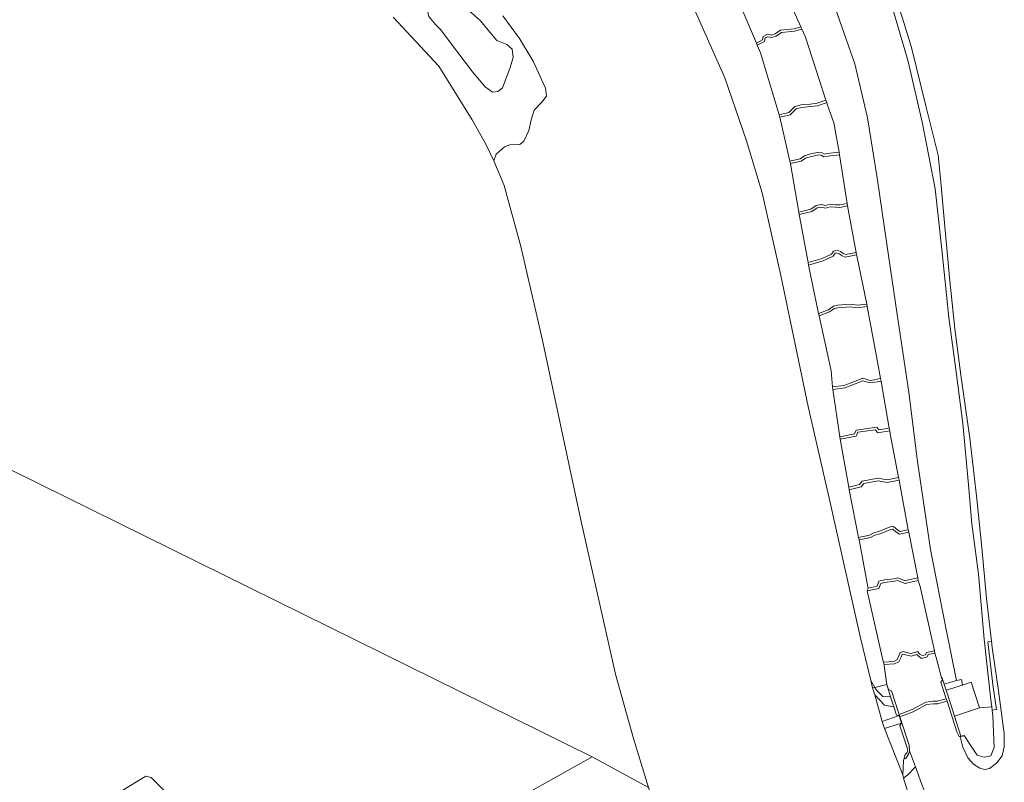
# Model space of a CAD drawing. Extents: x 176032 to 190000, y 318229 to 352878.
# Tile 29 of 184: x 176668 to 176862, y 319604 to 319754. Entities that reach past the tile are written whole.
import ezdxf

# ---------------------------------------------------------------- set-up
doc = ezdxf.new("R2010")
doc.units = 0
for name, color, linetype, lineweight in [('bp-b5-grasland', 253, 'Continuous', 18), ('gk-b5-damwand', 253, 'damwand', 18), ('gw-bs-kruinlijn', 253, 'Continuous', 18), ('kw-b5-stuw', 253, 'Continuous', 18), ('og-b5-bekleding', 253, 'Continuous', 18), ('og-b5-grond_ingericht', 253, 'Continuous', 18), ('og-b5-grond_nietingericht', 253, 'Continuous', 18), ('og-b5-water', 253, 'Continuous', 18), ('og-bs-maaiveld', 253, 'Continuous', 18), ('og-bs-terreinafscheiding', 7, 'Continuous', 18), ('vh-b5-verh_soort', 253, 'Continuous', 18), ('wh-bs-waterlijn', 253, 'Continuous', 18)]:
    doc.layers.add(name, color=color, linetype=linetype, lineweight=lineweight)
doc.layers.add('viewports', color=7, linetype='Continuous')
doc.linetypes.add('damwand', pattern='A,15,-0.01,[8,RTW.shx,S=1,R=0,X=0,Y=0],2,[8,RTW.shx,S=1,R=0,X=0,Y=0],2,[8,RTW.shx,S=1,R=0,X=0,Y=0],-0.01', length=19.02)

# ---------------------------------------------------------------- blocks, each defined once
blk = doc.blocks.new('x-ref dtb totaal grijs')
at = {"layer": 'bp-b5-grasland'}
for points in [[(176839.026, 319759.791, 44.831), (176843.061, 319745.867, 44.831), (176845.889, 319733.653, 44.853), (176848.389, 319720.83, 44.853), (176849.675, 319708.896, 44.831), (176851.048, 319695.532, 44.718), (176852.546, 319684.303, 44.853), (176853.798, 319674.649, 44.921), (176854.894, 319662.612, 44.898), (176855.569, 319654.933, 44.876), (176856.856, 319645.041, 44.921), (176858.014, 319632.246, 44.966), (176859.31, 319620.339, 45.011), (176859.479, 319618.914, 45.011), (176857.052, 319618.727, 45.033), (176855.446, 319623.781, 44.988), (176853.763, 319623.179, 45), (176853.522, 319624.343, 45), (176852.59, 319624.1, 45.033), (176850.46, 319634.455, 45.123), (176847.463, 319649.911, 45.033), (176844.839, 319667.651, 45.078), (176843.164, 319680.835, 45.101), (176840.925, 319696.079, 45.101), (176838.888, 319709.918, 45.078), (176836.936, 319722.961, 45.056), (176835.042, 319734.787, 45.078), (176832.556, 319745.397, 45.078), (176828.333, 319757.54, 45.078)], [(176841.876, 319754.569, 44.074), (176843.724, 319748.585, 44.074), (176846.506, 319737.11, 44.074), (176848.925, 319727.46, 44.074), (176849.463, 319722.182, 44.074), (176849.929, 319717.01, 44.074), (176851.162, 319703.368, 44.074), (176852.201, 319693.286, 44.074), (176853.457, 319683.704, 44.074), (176855.154, 319671.779, 44.074), (176856.576, 319659.826, 44.074), (176857.562, 319650.293, 44.074), (176858.424, 319640.228, 44.074), (176859.414, 319631.856, 44.074), (176858.71, 319631.725, 44.538), (176859.799, 319622.8, 44.583), (176860.451, 319618.414, 44.628), (176859.551, 319618.31, 45.011), (176859.479, 319618.914, 45.011), (176859.31, 319620.339, 45.011), (176858.014, 319632.246, 44.966), (176856.856, 319645.041, 44.921), (176855.569, 319654.933, 44.876), (176854.894, 319662.612, 44.898), (176853.798, 319674.649, 44.921), (176852.546, 319684.303, 44.853), (176851.048, 319695.532, 44.718), (176849.675, 319708.896, 44.831), (176848.389, 319720.83, 44.853), (176845.889, 319733.653, 44.853), (176843.061, 319745.867, 44.831), (176839.026, 319759.791, 44.831)]]:
    blk.add_polyline3d(points, dxfattribs=at)
for points in [[(176836.08, 319622.701, 45.043), (176835.749, 319624.119, 45.011), (176836.515, 319622.754, 45.043)], [(176837.976, 319616.088, 45.087), (176836.497, 319621.316, 45.043), (176838.381, 319619.268, 45.043), (176840.241, 319618.952, 45.042), (176840.766, 319617.327, 45.042), (176841.289, 319617.21, 45.042)], [(176841.987, 319605.548, 45.078), (176838.41, 319614.695, 45.087), (176841.759, 319615.754, 45.042), (176841.45, 319615.209, 45.042), (176842.966, 319610.516, 45.042), (176842.857, 319609.936, 45.042), (176842.496, 319609.558, 45.042), (176842.242, 319608.852, 45.056), (176842.242, 319608.802, 45.056), (176842.152, 319608.38, 45.078)]]:
    blk.add_polyline3d(points, close=True, dxfattribs=at)
at = {"layer": 'gk-b5-damwand'}
for points in [[(176850.128, 319623.421, 45.042), (176850.521, 319622.205, 45.042), (176851.434, 319619.377, 45.042), (176852.167, 319617.109, 45.042), (176853.432, 319613.192, 45.042), (176854.04, 319613.322, 45.056), (176854.061, 319613.225, 44.546), (176853.444, 319613.093, 44.344), (176853.275, 319613.088, 44.074), (176853.098, 319613.082, 44.074), (176852.642, 319614.034, 44.074), (176850.696, 319620.058, 44.074), (176850.542, 319620.534, 43.894), (176849.498, 319623.766, 43.894), (176849.778, 319624.178, 43.894), (176849.631, 319624.632, 43.894), (176849.726, 319624.663, 44.255), (176849.887, 319624.165, 44.592)], [(176841.271, 319617.438, 43.894), (176841.425, 319616.962, 44.074), (176843.228, 319611.376, 44.074), (176843.299, 319610.318, 44.074), (176843.2, 319609.746, 44.524), (176842.792, 319609.094, 44.704), (176842.579, 319608.801, 44.906), (176842.242, 319608.802, 45.056), (176842.242, 319608.852, 45.056), (176842.496, 319609.558, 45.042), (176842.857, 319609.936, 45.042), (176842.966, 319610.516, 45.042), (176841.45, 319615.209, 45.042), (176841.759, 319615.754, 45.042), (176841.289, 319617.21, 45.042), (176840.766, 319617.327, 45.042), (176840.241, 319618.952, 45.042), (176839.61, 319620.905, 45.042), (176839.175, 319622.252, 44.232), (176838.833, 319623.309, 44.12), (176838.881, 319623.333, 43.894), (176839.205, 319622.328, 43.894), (176839.766, 319622.102, 43.894), (176841.084, 319618.01, 43.894)]]:
    blk.add_polyline3d(points, close=True, dxfattribs=at)
at = {"layer": 'gw-bs-kruinlijn'}
for points in [[(176859.479, 319618.914, 45.011), (176859.31, 319620.339, 45.011), (176858.014, 319632.246, 44.966), (176856.856, 319645.041, 44.921), (176855.569, 319654.933, 44.876), (176854.894, 319662.612, 44.898), (176853.798, 319674.649, 44.921), (176852.546, 319684.303, 44.853), (176851.048, 319695.532, 44.718), (176849.675, 319708.896, 44.831), (176848.389, 319720.83, 44.853), (176845.889, 319733.653, 44.853), (176843.061, 319745.867, 44.831), (176839.026, 319759.791, 44.831), (176835.731, 319770.342, 44.853), (176831.115, 319781.567, 44.808), (176827.24, 319791.504, 44.85)], [(176812.455, 319788.45, 45.098), (176819.709, 319776.334, 45.078), (176824.237, 319767.553, 45.078), (176828.333, 319757.54, 45.078), (176832.556, 319745.397, 45.078), (176835.042, 319734.787, 45.078), (176836.936, 319722.961, 45.056), (176838.888, 319709.918, 45.078), (176840.925, 319696.079, 45.101), (176843.164, 319680.835, 45.101), (176844.839, 319667.651, 45.078), (176847.463, 319649.911, 45.033), (176850.46, 319634.455, 45.123), (176852.59, 319624.1, 45.033)], [(176836.515, 319622.754, 45.043), (176835.749, 319624.119, 45.011), (176833.606, 319632.748, 45.078), (176831.453, 319642.436, 45.033), (176827.859, 319658.546, 45.033), (176823.43, 319678.019, 44.988), (176818.027, 319703.783, 45.011), (176814.348, 319720.021, 45.078), (176811.29, 319730.263, 45.033), (176807.007, 319742.66, 45.033), (176801.264, 319755.631, 45.056), (176796.526, 319764.185, 44.988), (176789.115, 319774.917, 44.988), (176783.068, 319782.383, 45.028)], [(176839.61, 319620.905, 45.042), (176838.09, 319620.948, 45.056), (176836.831, 319622.191, 45.056), (176836.515, 319622.754, 45.043)], [(176852.59, 319624.1, 45.033), (176850.128, 319623.421, 45.042)], [(176859.551, 319618.31, 45.011), (176859.479, 319618.914, 45.011)], [(176854.04, 319613.322, 45.056), (176855.057, 319611.78, 45.033), (176856.64, 319609.463, 44.966), (176857.978, 319609.044, 44.966), (176859.278, 319609.319, 44.966), (176859.936, 319610.951, 44.966), (176859.689, 319617.151, 45.011), (176859.551, 319618.31, 45.011)], [(176842.173, 319604.937, 45.072), (176841.987, 319605.548, 45.078), (176842.152, 319608.38, 45.078), (176842.242, 319608.802, 45.056)], [(176843.343, 319601.09, 45.035), (176842.173, 319604.937, 45.072)]]:
    blk.add_polyline3d(points, dxfattribs=at)
at = {"layer": 'kw-b5-stuw'}
for points in [[(176822.152, 319752.243, 41.914), (176820.7, 319751.81, 41.914), (176818.144, 319751.535, 41.914), (176817.123, 319750.836, 41.914), (176816.238, 319750.551, 41.914), (176815.478, 319750.717, 41.914), (176814.979, 319750.49, 41.914), (176814.844, 319749.793, 41.914), (176813.409, 319749.035, 41.914), (176813.216, 319749.466, 41.689), (176814.406, 319750.093, 41.689), (176814.543, 319750.798, 41.689), (176815.411, 319751.211, 41.689), (176816.211, 319751.039, 41.689), (176816.912, 319751.262, 41.689), (176817.981, 319751.991, 41.689), (176820.622, 319752.277, 41.689), (176821.96, 319752.677, 41.689)], [(176827.039, 319737.775, 42.094), (176825.31, 319737.16, 42.094), (176823.857, 319736.988, 42.094), (176822.13, 319736.813, 42.094), (176821.022, 319736.578, 42.094), (176819.833, 319735.363, 42.094), (176817.824, 319734.895, 42.094), (176817.689, 319735.377, 41.914), (176819.577, 319735.817, 41.914), (176820.77, 319737.036, 41.914), (176822.053, 319737.308, 41.914), (176823.802, 319737.485, 41.914), (176825.195, 319737.65, 41.914), (176826.891, 319738.253, 41.914)], [(176829.474, 319728.013, 42.094), (176829.561, 319727.52, 42.274), (176827.183, 319727.238, 42.274), (176826.511, 319727.117, 42.274), (176825.961, 319727.422, 42.274), (176825.539, 319727.531, 42.274), (176823.988, 319727.181, 42.274), (176822.91, 319726.869, 42.274), (176821.999, 319726.276, 42.274), (176819.937, 319725.792, 42.274), (176819.819, 319726.277, 42.094), (176821.8, 319726.742, 42.094), (176822.7, 319727.328, 42.094), (176823.864, 319727.665, 42.094), (176825.546, 319728.045, 42.094), (176826.148, 319727.891, 42.094), (176826.598, 319727.641, 42.094), (176827.11, 319727.732, 42.094)], [(176831.142, 319717.449, 42.454), (176829.64, 319717.14, 42.454), (176828.734, 319717.194, 42.454), (176827.759, 319717.284, 42.454), (176826.787, 319716.984, 42.454), (176825.982, 319717.233, 42.454), (176825.191, 319717.044, 42.454), (176824.135, 319716.358, 42.454), (176821.638, 319715.758, 42.454), (176821.555, 319716.252, 42.274), (176823.935, 319716.823, 42.274), (176824.991, 319717.509, 42.274), (176825.999, 319717.751, 42.274), (176826.788, 319717.506, 42.274), (176827.705, 319717.79, 42.274), (176828.772, 319717.693, 42.274), (176829.604, 319717.643, 42.274), (176831.08, 319717.947, 42.274)], [(176832.831, 319708.302, 42.454), (176832.918, 319707.81, 42.634), (176830.668, 319707.377, 42.634), (176830.061, 319707.663, 42.634), (176829.513, 319708.019, 42.634), (176829.04, 319708.209, 42.634), (176828.678, 319708.132, 42.634), (176828.312, 319707.539, 42.634), (176826.338, 319706.647, 42.634), (176823.463, 319705.823, 42.634), (176823.372, 319706.317, 42.454), (176826.165, 319707.117, 42.454), (176827.967, 319707.932, 42.454), (176828.365, 319708.576, 42.454), (176829.085, 319708.729, 42.454), (176829.744, 319708.465, 42.454), (176830.305, 319708.101, 42.454), (176830.733, 319707.898, 42.454)], [(176835.012, 319697.64, 42.814), (176833.067, 319697.399, 42.814), (176831.672, 319697.625, 42.814), (176829.247, 319697.409, 42.814), (176828.607, 319697.251, 42.814), (176827.603, 319696.596, 42.814), (176825.553, 319695.839, 42.814), (176825.433, 319696.327, 42.634), (176827.377, 319697.045, 42.634), (176828.405, 319697.716, 42.634), (176829.165, 319697.904, 42.634), (176831.69, 319698.128, 42.634), (176833.076, 319697.904, 42.634), (176834.926, 319698.133, 42.634)], [(176837.639, 319683.484, 42.814), (176837.727, 319682.994, 42.994), (176835.691, 319682.643, 42.994), (176835.235, 319682.718, 42.994), (176834.159, 319683.076, 42.994), (176831.323, 319681.97, 42.994), (176830.634, 319681.667, 42.994), (176828.227, 319681.348, 42.994), (176828.204, 319681.847, 42.814), (176830.499, 319682.151, 42.814), (176831.131, 319682.43, 42.814), (176834.144, 319683.605, 42.814), (176835.357, 319683.202, 42.814), (176835.694, 319683.149, 42.814)], [(176839.343, 319673.723, 42.994), (176839.429, 319673.231, 43.174), (176837.021, 319672.849, 43.174), (176836.645, 319673.418, 43.174), (176833.159, 319672.926, 43.174), (176832.831, 319672.199, 43.174), (176829.691, 319671.556, 43.174), (176829.632, 319672.054, 42.994), (176832.48, 319672.637, 42.994), (176832.816, 319673.382, 42.994), (176836.887, 319673.957, 42.994), (176837.261, 319673.393, 42.994)], [(176841.265, 319663.525, 43.354), (176838.956, 319663.088, 43.354), (176837.132, 319663.374, 43.354), (176834.323, 319662.889, 43.354), (176833.795, 319662.222, 43.354), (176831.463, 319661.65, 43.354), (176831.38, 319662.145, 43.174), (176833.509, 319662.667, 43.174), (176834.049, 319663.349, 43.174), (176837.128, 319663.881, 43.174), (176838.948, 319663.596, 43.174), (176841.171, 319664.015, 43.174)], [(176843.083, 319653.772, 43.354), (176843.175, 319653.28, 43.534), (176841.346, 319652.892, 43.534), (176840.63, 319653.379, 43.534), (176840.035, 319653.894, 43.534), (176839.637, 319653.842, 43.534), (176837.461, 319652.979, 43.534), (176836.479, 319652.701, 43.534), (176835.645, 319652.245, 43.534), (176833.426, 319651.755, 43.534), (176833.325, 319652.245, 43.354), (176835.468, 319652.718, 43.354), (176836.289, 319653.167, 43.354), (176837.301, 319653.453, 43.354), (176839.511, 319654.33, 43.354), (176840.192, 319654.419, 43.354), (176840.936, 319653.776, 43.354), (176841.451, 319653.425, 43.354)], [(176845.03, 319643.818, 43.714), (176843.001, 319643.339, 43.714), (176842.461, 319643.224, 43.714), (176840.98, 319643.768, 43.714), (176840.361, 319643.637, 43.714), (176838.49, 319643.402, 43.714), (176837.685, 319643.21, 43.714), (176837.313, 319642.229, 43.714), (176835.025, 319641.744, 43.714), (176835.179, 319642.286, 43.534), (176836.942, 319642.66, 43.534), (176837.311, 319643.632, 43.534), (176838.4, 319643.893, 43.534), (176840.275, 319644.128, 43.534), (176841.013, 319644.286, 43.534), (176842.499, 319643.74, 43.534), (176842.894, 319643.825, 43.534), (176844.927, 319644.305, 43.534)], [(176848.332, 319629.493, 43.894), (176847.021, 319629.214, 43.894), (176846.79, 319628.776, 43.894), (176845.681, 319628.465, 43.894), (176845.029, 319628.951, 43.894), (176844.738, 319629.258, 43.894), (176843.643, 319628.891, 43.894), (176842.55, 319629.18, 43.894), (176842.143, 319629.325, 43.894), (176841.865, 319629.231, 43.894), (176841.672, 319628.722, 43.894), (176841.193, 319627.802, 43.894), (176840.372, 319627.382, 43.894), (176838.314, 319627.25, 43.894), (176838.205, 319627.744, 43.714), (176840.237, 319627.874, 43.714), (176840.824, 319628.174, 43.714), (176841.215, 319628.927, 43.714), (176841.481, 319629.629, 43.714), (176842.147, 319629.854, 43.714), (176842.697, 319629.658, 43.714), (176843.626, 319629.413, 43.714), (176844.881, 319629.834, 43.714), (176845.362, 319629.326, 43.714), (176845.783, 319629.013, 43.714), (176846.448, 319629.199, 43.714), (176846.688, 319629.655, 43.714), (176848.211, 319629.978, 43.714)], [(176850.696, 319620.058, 44.074), (176848.824, 319619.557, 44.074), (176848.028, 319619.551, 44.074), (176846.678, 319619.398, 44.074), (176844.064, 319617.962, 44.074), (176841.425, 319616.962, 44.074), (176841.271, 319617.438, 43.894), (176843.854, 319618.417, 43.894), (176846.524, 319619.884, 43.894), (176847.998, 319620.05, 43.894), (176848.757, 319620.056, 43.894), (176850.542, 319620.534, 43.894)]]:
    blk.add_polyline3d(points, close=True, dxfattribs=at)
at = {"layer": 'og-b5-bekleding'}
for points in [[(176828.333, 319757.54, 45.078), (176832.556, 319745.397, 45.078), (176835.042, 319734.787, 45.078), (176836.936, 319722.961, 45.056), (176838.888, 319709.918, 45.078), (176840.925, 319696.079, 45.101), (176843.164, 319680.835, 45.101), (176844.839, 319667.651, 45.078), (176847.463, 319649.911, 45.033), (176850.46, 319634.455, 45.123), (176852.59, 319624.1, 45.033), (176850.128, 319623.421, 45.042), (176849.887, 319624.165, 44.592), (176849.726, 319624.663, 44.255), (176849.631, 319624.632, 43.894), (176848.548, 319628.652, 43.894), (176848.332, 319629.493, 43.894), (176848.211, 319629.978, 43.714), (176845.409, 319642.635, 43.714), (176845.03, 319643.818, 43.714), (176844.927, 319644.305, 43.534), (176843.175, 319653.28, 43.534), (176843.083, 319653.772, 43.354), (176841.338, 319663.135, 43.354), (176841.265, 319663.525, 43.354), (176841.171, 319664.015, 43.174), (176839.531, 319672.643, 43.174), (176839.429, 319673.231, 43.174), (176839.343, 319673.723, 42.994), (176837.881, 319682.138, 42.994), (176837.727, 319682.994, 42.994), (176837.639, 319683.484, 42.814), (176837.052, 319686.762, 42.814), (176835.012, 319697.64, 42.814), (176834.926, 319698.133, 42.634), (176832.959, 319707.611, 42.634), (176832.918, 319707.81, 42.634), (176832.831, 319708.302, 42.454), (176831.266, 319716.776, 42.454), (176831.142, 319717.449, 42.454), (176831.08, 319717.947, 42.274), (176829.561, 319727.52, 42.274), (176829.474, 319728.013, 42.094), (176828.435, 319733.782, 42.094), (176827.138, 319737.493, 42.094), (176827.039, 319737.775, 42.094), (176826.891, 319738.253, 41.914), (176822.86, 319750.65, 41.914), (176822.152, 319752.243, 41.914), (176821.96, 319752.677, 41.689), (176817.902, 319761.815, 41.689)], [(176809.792, 319757.568, 41.689), (176813.216, 319749.466, 41.689), (176813.409, 319749.035, 41.914), (176814.026, 319747.55, 41.914), (176817.689, 319735.377, 41.914), (176817.824, 319734.895, 42.094), (176819.819, 319726.277, 42.094), (176819.937, 319725.792, 42.274), (176819.952, 319725.7, 42.274), (176821.555, 319716.252, 42.274), (176821.638, 319715.758, 42.454), (176821.745, 319715.13, 42.454), (176823.372, 319706.317, 42.454), (176823.463, 319705.823, 42.634), (176825.433, 319696.327, 42.634), (176825.553, 319695.839, 42.814), (176827.936, 319685.001, 42.814), (176828.204, 319681.847, 42.814), (176828.227, 319681.348, 42.994), (176829.632, 319672.054, 42.994), (176829.691, 319671.556, 43.174), (176831.38, 319662.145, 43.174), (176831.463, 319661.65, 43.354), (176833.325, 319652.245, 43.354), (176833.426, 319651.755, 43.534), (176833.477, 319651.476, 43.534), (176835.075, 319642.849, 43.534), (176835.179, 319642.286, 43.534), (176835.025, 319641.744, 43.714), (176838.173, 319627.885, 43.714), (176838.205, 319627.744, 43.714), (176838.314, 319627.25, 43.894), (176838.312, 319627.01, 43.894), (176838.881, 319623.333, 43.894), (176838.833, 319623.309, 44.12), (176836.515, 319622.754, 45.043), (176835.749, 319624.119, 45.011), (176833.606, 319632.748, 45.078), (176831.453, 319642.436, 45.033), (176827.859, 319658.546, 45.033), (176823.43, 319678.019, 44.988), (176818.027, 319703.783, 45.011), (176814.348, 319720.021, 45.078), (176811.29, 319730.263, 45.033), (176807.007, 319742.66, 45.033), (176801.264, 319755.631, 45.056)]]:
    blk.add_polyline3d(points, dxfattribs=at)
for points in [[(176853.275, 319613.088, 44.074), (176853.444, 319613.093, 44.344), (176854.061, 319613.225, 44.546), (176854.04, 319613.322, 45.056), (176855.057, 319611.78, 45.033), (176856.64, 319609.463, 44.966), (176857.978, 319609.044, 44.966), (176859.278, 319609.319, 44.966), (176859.936, 319610.951, 44.966), (176859.689, 319617.151, 45.011), (176859.551, 319618.31, 45.011), (176860.451, 319618.414, 44.628), (176859.799, 319622.8, 44.583), (176858.71, 319631.725, 44.538), (176859.414, 319631.856, 44.074), (176859.564, 319630.585, 44.074), (176860.806, 319622.061, 44.074), (176861.957, 319613.691, 44.074), (176861.901, 319611.069, 44.074), (176861.514, 319609.282, 44.074), (176860.417, 319607.879, 44.074), (176859.051, 319606.808, 44.074), (176858.16, 319606.642, 44.074), (176857.17, 319606.912, 44.074), (176855.891, 319607.677, 44.074), (176854.767, 319608.911, 44.074), (176853.826, 319611.013, 44.074)], [(176839.61, 319620.905, 45.042), (176838.09, 319620.948, 45.056), (176836.831, 319622.191, 45.056), (176836.515, 319622.754, 45.043), (176838.833, 319623.309, 44.12), (176839.175, 319622.252, 44.232)], [(176859.551, 319618.31, 45.011), (176859.689, 319617.151, 45.011), (176859.936, 319610.951, 44.966), (176859.278, 319609.319, 44.966), (176857.978, 319609.044, 44.966), (176856.64, 319609.463, 44.966), (176855.057, 319611.78, 45.033), (176854.04, 319613.322, 45.056), (176853.432, 319613.192, 45.042), (176852.167, 319617.109, 45.042), (176857.052, 319618.727, 45.033), (176859.479, 319618.914, 45.011)], [(176844.485, 319607.14, 44.074), (176842.996, 319605.602, 44.96), (176842.173, 319604.937, 45.072), (176841.987, 319605.548, 45.078), (176842.152, 319608.38, 45.078), (176842.242, 319608.802, 45.056), (176842.579, 319608.801, 44.906), (176842.792, 319609.094, 44.704), (176843.2, 319609.746, 44.524), (176843.299, 319610.318, 44.074)], [(176846.982, 319600.574, 44.074), (176845.302, 319599.932, 44.9), (176843.343, 319601.09, 45.035), (176842.173, 319604.937, 45.072), (176842.996, 319605.602, 44.96), (176844.485, 319607.14, 44.074), (176845.775, 319603.683, 44.074)]]:
    blk.add_polyline3d(points, close=True, dxfattribs=at)
at = {"layer": 'og-b5-grond_ingericht'}
for points in [[(176741.806, 319754.587, 44.074), (176750.82, 319744.953, 44.074), (176757.328, 319734.402, 44.074), (176760.065, 319729.573, 44.074), (176761.588, 319726.339, 44.074), (176763.654, 319721.474, 44.411), (176766.927, 319709.489, 44.816), (176771.107, 319691.322, 44.726), (176778.669, 319655.949, 45.311), (176782.427, 319639.05, 45.514), (176785.55, 319625.38, 45.514), (176789.053, 319612.729, 45.514), (176792.024, 319603.102, 45.244), (176780.922, 319609.129, 45.094), (176517.171, 319739.396, 45.106), (176485.195, 319755.478, 45)], [(176653.029, 319582.281, 44.761), (176672.982, 319592.961, 45.05), (176693.189, 319605.301, 45.113), (176694.234, 319605.049, 45.135), (176695.128, 319604.194, 45.135), (176721.415, 319577.777, 45.292), (176722.091, 319577.65, 45.262), (176723.325, 319578.196, 45.207), (176755.435, 319594.838, 45.218), (176780.922, 319609.129, 45.094), (176792.024, 319603.102, 45.244), (176796.475, 319589.884, 45.244), (176803.359, 319572.235, 45.266), (176808.691, 319561.962, 45.289), (176810.978, 319557.526, 45.289), (176812.887, 319549.294, 45.176), (176815.933, 319541.426, 44.996), (176820.383, 319534.616, 44.974), (176825.597, 319528.452, 44.861), (176833.407, 319522.223, 44.884), (176841.419, 319518.274, 44.794), (176851.515, 319515.081, 44.839), (176858.152, 319502.406, 44.804)]]:
    blk.add_polyline3d(points, dxfattribs=at)
blk.add_polyline3d([(176780.922, 319609.129, 45.094), (176755.435, 319594.838, 45.218), (176723.325, 319578.196, 45.207), (176722.091, 319577.65, 45.262), (176721.415, 319577.777, 45.292), (176695.128, 319604.194, 45.135), (176694.234, 319605.049, 45.135), (176693.189, 319605.301, 45.113), (176672.982, 319592.961, 45.05), (176653.029, 319582.281, 44.761), (176642.189, 319576.546, 44.631), (176634.355, 319571.2, 44.653), (176611.752, 319555.415, 44.918), (176596.87, 319545.851, 45.439), (176593.275, 319548.588, 45.331), (176574.907, 319561.204, 44.93), (176538.221, 319584.122, 44.788), (176517.171, 319739.396, 45.106)], close=True, dxfattribs=at)
at = {"layer": 'og-b5-grond_nietingericht'}
for points in [[(176801.264, 319755.631, 45.056), (176807.007, 319742.66, 45.033), (176811.29, 319730.263, 45.033), (176814.348, 319720.021, 45.078), (176818.027, 319703.783, 45.011), (176823.43, 319678.019, 44.988), (176827.859, 319658.546, 45.033), (176831.453, 319642.436, 45.033), (176833.606, 319632.748, 45.078), (176835.749, 319624.119, 45.011), (176836.08, 319622.701, 45.043), (176836.497, 319621.316, 45.043), (176837.976, 319616.088, 45.087), (176838.41, 319614.695, 45.087), (176841.987, 319605.548, 45.078), (176842.173, 319604.937, 45.072), (176843.343, 319601.09, 45.035)], [(176792.024, 319603.102, 45.244), (176789.053, 319612.729, 45.514), (176785.55, 319625.38, 45.514), (176782.427, 319639.05, 45.514), (176778.669, 319655.949, 45.311), (176771.107, 319691.322, 44.726), (176766.927, 319709.489, 44.816), (176763.654, 319721.474, 44.411), (176761.588, 319726.339, 44.074), (176762.094, 319727.657, 44.074), (176763.691, 319729.067, 44.074), (176764.784, 319729.469, 44.074), (176766.716, 319729.511, 44.074), (176767.535, 319730.181, 44.074), (176768.498, 319732.291, 44.074), (176768.93, 319734.361, 44.074), (176769.566, 319736.301, 44.074), (176770.952, 319737.758, 44.074), (176771.994, 319739.011, 44.074), (176771.749, 319740.633, 44.074), (176769.322, 319745.946, 44.074), (176766.653, 319750.346, 44.074), (176763.374, 319754.828, 44.074)]]:
    blk.add_polyline3d(points, dxfattribs=at)
blk.add_polyline3d([(176754.34, 319747.891, 44.074), (176751.117, 319752.14, 44.074), (176750.152, 319753.155, 44.074), (176748.841, 319754.698, 44.074), (176748.45, 319756.384, 44.074), (176749.25, 319757.391, 44.074), (176750.912, 319758.725, 44.074), (176752.296, 319758.755, 44.074), (176753.667, 319758.167, 44.074), (176755.299, 319756.952, 44.074), (176757.214, 319755.419, 44.074), (176759.004, 319753.862, 44.074), (176760.507, 319752.037, 44.074), (176762.212, 319750.014, 44.074), (176764.196, 319749.173, 44.074), (176765.249, 319748.269, 44.074), (176765.416, 319746.655, 44.074), (176764.736, 319744.461, 44.074), (176763.311, 319740.679, 44.074), (176762.419, 319739.949, 44.074), (176761.339, 319739.853, 44.074), (176759.937, 319740.865, 44.074), (176757.414, 319743.845, 44.074)], close=True, dxfattribs=at)
at = {"layer": 'og-b5-water'}
for points in [[(176845.775, 319603.683, 44.074), (176844.485, 319607.14, 44.074), (176843.299, 319610.318, 44.074), (176843.228, 319611.376, 44.074), (176841.425, 319616.962, 44.074), (176844.064, 319617.962, 44.074), (176846.678, 319619.398, 44.074), (176848.028, 319619.551, 44.074), (176848.824, 319619.557, 44.074), (176850.696, 319620.058, 44.074), (176852.642, 319614.034, 44.074), (176853.098, 319613.082, 44.074), (176853.275, 319613.088, 44.074), (176853.826, 319611.013, 44.074), (176854.767, 319608.911, 44.074), (176855.891, 319607.677, 44.074), (176857.17, 319606.912, 44.074), (176858.16, 319606.642, 44.074), (176859.051, 319606.808, 44.074), (176860.417, 319607.879, 44.074), (176861.514, 319609.282, 44.074), (176861.901, 319611.069, 44.074), (176861.957, 319613.691, 44.074), (176860.806, 319622.061, 44.074), (176859.564, 319630.585, 44.074), (176859.414, 319631.856, 44.074), (176858.424, 319640.228, 44.074), (176857.562, 319650.293, 44.074), (176856.576, 319659.826, 44.074), (176855.154, 319671.779, 44.074), (176853.457, 319683.704, 44.074), (176852.201, 319693.286, 44.074), (176851.162, 319703.368, 44.074), (176849.929, 319717.01, 44.074), (176849.463, 319722.182, 44.074), (176848.925, 319727.46, 44.074), (176846.506, 319737.11, 44.074), (176843.724, 319748.585, 44.074), (176841.876, 319754.569, 44.074)], [(176763.374, 319754.828, 44.074), (176766.653, 319750.346, 44.074), (176769.322, 319745.946, 44.074), (176771.749, 319740.633, 44.074), (176771.994, 319739.011, 44.074), (176770.952, 319737.758, 44.074), (176769.566, 319736.301, 44.074), (176768.93, 319734.361, 44.074), (176768.498, 319732.291, 44.074), (176767.535, 319730.181, 44.074), (176766.716, 319729.511, 44.074), (176764.784, 319729.469, 44.074), (176763.691, 319729.067, 44.074), (176762.094, 319727.657, 44.074), (176761.588, 319726.339, 44.074), (176760.065, 319729.573, 44.074), (176757.328, 319734.402, 44.074), (176750.82, 319744.953, 44.074), (176741.806, 319754.587, 44.074)]]:
    blk.add_polyline3d(points, dxfattribs=at)
for points in [[(176821.96, 319752.677, 41.689), (176820.622, 319752.277, 41.689), (176817.981, 319751.991, 41.689), (176816.912, 319751.262, 41.689), (176816.211, 319751.039, 41.689), (176815.411, 319751.211, 41.689), (176814.543, 319750.798, 41.689), (176814.406, 319750.093, 41.689), (176813.216, 319749.466, 41.689), (176809.792, 319757.568, 41.689), (176809.697, 319757.793, 41.689), (176811.511, 319758.736, 41.689), (176812.234, 319759.817, 41.689), (176812.796, 319760.47, 41.689), (176813.576, 319760.616, 41.689), (176815.903, 319760.831, 41.689), (176817.902, 319761.815, 41.689)], [(176754.34, 319747.891, 44.074), (176757.414, 319743.845, 44.074), (176759.937, 319740.865, 44.074), (176761.339, 319739.853, 44.074), (176762.419, 319739.949, 44.074), (176763.311, 319740.679, 44.074), (176764.736, 319744.461, 44.074), (176765.416, 319746.655, 44.074), (176765.249, 319748.269, 44.074), (176764.196, 319749.173, 44.074), (176762.212, 319750.014, 44.074), (176760.507, 319752.037, 44.074), (176759.004, 319753.862, 44.074), (176757.214, 319755.419, 44.074), (176755.299, 319756.952, 44.074), (176753.667, 319758.167, 44.074), (176752.296, 319758.755, 44.074), (176750.912, 319758.725, 44.074), (176749.25, 319757.391, 44.074), (176748.45, 319756.384, 44.074), (176748.841, 319754.698, 44.074), (176750.152, 319753.155, 44.074), (176751.117, 319752.14, 44.074)], [(176826.891, 319738.253, 41.914), (176825.195, 319737.65, 41.914), (176823.802, 319737.485, 41.914), (176822.053, 319737.308, 41.914), (176820.77, 319737.036, 41.914), (176819.577, 319735.817, 41.914), (176817.689, 319735.377, 41.914), (176814.026, 319747.55, 41.914), (176813.409, 319749.035, 41.914), (176814.844, 319749.793, 41.914), (176814.979, 319750.49, 41.914), (176815.478, 319750.717, 41.914), (176816.238, 319750.551, 41.914), (176817.123, 319750.836, 41.914), (176818.144, 319751.535, 41.914), (176820.7, 319751.81, 41.914), (176822.152, 319752.243, 41.914), (176822.86, 319750.65, 41.914)], [(176829.474, 319728.013, 42.094), (176827.11, 319727.732, 42.094), (176826.598, 319727.641, 42.094), (176826.148, 319727.891, 42.094), (176825.546, 319728.045, 42.094), (176823.864, 319727.665, 42.094), (176822.7, 319727.328, 42.094), (176821.8, 319726.742, 42.094), (176819.819, 319726.277, 42.094), (176817.824, 319734.895, 42.094), (176819.833, 319735.363, 42.094), (176821.022, 319736.578, 42.094), (176822.13, 319736.813, 42.094), (176823.857, 319736.988, 42.094), (176825.31, 319737.16, 42.094), (176827.039, 319737.775, 42.094), (176827.138, 319737.493, 42.094), (176828.435, 319733.782, 42.094)], [(176829.561, 319727.52, 42.274), (176831.08, 319717.947, 42.274), (176829.604, 319717.643, 42.274), (176828.772, 319717.693, 42.274), (176827.705, 319717.79, 42.274), (176826.788, 319717.506, 42.274), (176825.999, 319717.751, 42.274), (176824.991, 319717.509, 42.274), (176823.935, 319716.823, 42.274), (176821.555, 319716.252, 42.274), (176819.952, 319725.7, 42.274), (176819.937, 319725.792, 42.274), (176821.999, 319726.276, 42.274), (176822.91, 319726.869, 42.274), (176823.988, 319727.181, 42.274), (176825.539, 319727.531, 42.274), (176825.961, 319727.422, 42.274), (176826.511, 319727.117, 42.274), (176827.183, 319727.238, 42.274)], [(176832.831, 319708.302, 42.454), (176830.733, 319707.898, 42.454), (176830.305, 319708.101, 42.454), (176829.744, 319708.465, 42.454), (176829.085, 319708.729, 42.454), (176828.365, 319708.576, 42.454), (176827.967, 319707.932, 42.454), (176826.165, 319707.117, 42.454), (176823.372, 319706.317, 42.454), (176821.745, 319715.13, 42.454), (176821.638, 319715.758, 42.454), (176824.135, 319716.358, 42.454), (176825.191, 319717.044, 42.454), (176825.982, 319717.233, 42.454), (176826.787, 319716.984, 42.454), (176827.759, 319717.284, 42.454), (176828.734, 319717.194, 42.454), (176829.64, 319717.14, 42.454), (176831.142, 319717.449, 42.454), (176831.266, 319716.776, 42.454)], [(176832.918, 319707.81, 42.634), (176832.959, 319707.611, 42.634), (176834.926, 319698.133, 42.634), (176833.076, 319697.904, 42.634), (176831.69, 319698.128, 42.634), (176829.165, 319697.904, 42.634), (176828.405, 319697.716, 42.634), (176827.377, 319697.045, 42.634), (176825.433, 319696.327, 42.634), (176823.463, 319705.823, 42.634), (176826.338, 319706.647, 42.634), (176828.312, 319707.539, 42.634), (176828.678, 319708.132, 42.634), (176829.04, 319708.209, 42.634), (176829.513, 319708.019, 42.634), (176830.061, 319707.663, 42.634), (176830.668, 319707.377, 42.634)], [(176837.639, 319683.484, 42.814), (176835.694, 319683.149, 42.814), (176835.357, 319683.202, 42.814), (176834.144, 319683.605, 42.814), (176831.131, 319682.43, 42.814), (176830.499, 319682.151, 42.814), (176828.204, 319681.847, 42.814), (176827.936, 319685.001, 42.814), (176825.553, 319695.839, 42.814), (176827.603, 319696.596, 42.814), (176828.607, 319697.251, 42.814), (176829.247, 319697.409, 42.814), (176831.672, 319697.625, 42.814), (176833.067, 319697.399, 42.814), (176835.012, 319697.64, 42.814), (176837.052, 319686.762, 42.814)], [(176837.727, 319682.994, 42.994), (176837.881, 319682.138, 42.994), (176839.343, 319673.723, 42.994), (176837.261, 319673.393, 42.994), (176836.887, 319673.957, 42.994), (176832.816, 319673.382, 42.994), (176832.48, 319672.637, 42.994), (176829.632, 319672.054, 42.994), (176828.227, 319681.348, 42.994), (176830.634, 319681.667, 42.994), (176831.323, 319681.97, 42.994), (176834.159, 319683.076, 42.994), (176835.235, 319682.718, 42.994), (176835.691, 319682.643, 42.994)], [(176839.429, 319673.231, 43.174), (176839.531, 319672.643, 43.174), (176841.171, 319664.015, 43.174), (176838.948, 319663.596, 43.174), (176837.128, 319663.881, 43.174), (176834.049, 319663.349, 43.174), (176833.509, 319662.667, 43.174), (176831.38, 319662.145, 43.174), (176829.691, 319671.556, 43.174), (176832.831, 319672.199, 43.174), (176833.159, 319672.926, 43.174), (176836.645, 319673.418, 43.174), (176837.021, 319672.849, 43.174)], [(176843.083, 319653.772, 43.354), (176841.451, 319653.425, 43.354), (176840.936, 319653.776, 43.354), (176840.192, 319654.419, 43.354), (176839.511, 319654.33, 43.354), (176837.301, 319653.453, 43.354), (176836.289, 319653.167, 43.354), (176835.468, 319652.718, 43.354), (176833.325, 319652.245, 43.354), (176831.463, 319661.65, 43.354), (176833.795, 319662.222, 43.354), (176834.323, 319662.889, 43.354), (176837.132, 319663.374, 43.354), (176838.956, 319663.088, 43.354), (176841.265, 319663.525, 43.354), (176841.338, 319663.135, 43.354)], [(176843.175, 319653.28, 43.534), (176844.927, 319644.305, 43.534), (176842.894, 319643.825, 43.534), (176842.499, 319643.74, 43.534), (176841.013, 319644.286, 43.534), (176840.275, 319644.128, 43.534), (176838.4, 319643.893, 43.534), (176837.311, 319643.632, 43.534), (176836.942, 319642.66, 43.534), (176835.179, 319642.286, 43.534), (176835.075, 319642.849, 43.534), (176833.477, 319651.476, 43.534), (176833.426, 319651.755, 43.534), (176835.645, 319652.245, 43.534), (176836.479, 319652.701, 43.534), (176837.461, 319652.979, 43.534), (176839.637, 319653.842, 43.534), (176840.035, 319653.894, 43.534), (176840.63, 319653.379, 43.534), (176841.346, 319652.892, 43.534)], [(176848.211, 319629.978, 43.714), (176846.688, 319629.655, 43.714), (176846.448, 319629.199, 43.714), (176845.783, 319629.013, 43.714), (176845.362, 319629.326, 43.714), (176844.881, 319629.834, 43.714), (176843.626, 319629.413, 43.714), (176842.697, 319629.658, 43.714), (176842.147, 319629.854, 43.714), (176841.481, 319629.629, 43.714), (176841.215, 319628.927, 43.714), (176840.824, 319628.174, 43.714), (176840.237, 319627.874, 43.714), (176838.205, 319627.744, 43.714), (176838.173, 319627.885, 43.714), (176835.025, 319641.744, 43.714), (176837.313, 319642.229, 43.714), (176837.685, 319643.21, 43.714), (176838.49, 319643.402, 43.714), (176840.361, 319643.637, 43.714), (176840.98, 319643.768, 43.714), (176842.461, 319643.224, 43.714), (176843.001, 319643.339, 43.714), (176845.03, 319643.818, 43.714), (176845.409, 319642.635, 43.714)], [(176849.631, 319624.632, 43.894), (176849.778, 319624.178, 43.894), (176849.498, 319623.766, 43.894), (176850.542, 319620.534, 43.894), (176848.757, 319620.056, 43.894), (176847.998, 319620.05, 43.894), (176846.524, 319619.884, 43.894), (176843.854, 319618.417, 43.894), (176841.271, 319617.438, 43.894), (176841.084, 319618.01, 43.894), (176839.766, 319622.102, 43.894), (176839.205, 319622.328, 43.894), (176838.881, 319623.333, 43.894), (176838.312, 319627.01, 43.894), (176838.314, 319627.25, 43.894), (176840.372, 319627.382, 43.894), (176841.193, 319627.802, 43.894), (176841.672, 319628.722, 43.894), (176841.865, 319629.231, 43.894), (176842.143, 319629.325, 43.894), (176842.55, 319629.18, 43.894), (176843.643, 319628.891, 43.894), (176844.738, 319629.258, 43.894), (176845.029, 319628.951, 43.894), (176845.681, 319628.465, 43.894), (176846.79, 319628.776, 43.894), (176847.021, 319629.214, 43.894), (176848.332, 319629.493, 43.894), (176848.548, 319628.652, 43.894)]]:
    blk.add_polyline3d(points, close=True, dxfattribs=at)
at = {"layer": 'og-bs-maaiveld'}
for points in [[(176821.96, 319752.677, 41.689), (176822.152, 319752.243, 41.914)], [(176813.216, 319749.466, 41.689), (176813.409, 319749.035, 41.914)], [(176826.891, 319738.253, 41.914), (176827.039, 319737.775, 42.094)], [(176817.689, 319735.377, 41.914), (176817.824, 319734.895, 42.094)], [(176829.474, 319728.013, 42.094), (176829.561, 319727.52, 42.274)], [(176819.819, 319726.277, 42.094), (176819.937, 319725.792, 42.274)], [(176831.08, 319717.947, 42.274), (176831.142, 319717.449, 42.454)], [(176821.555, 319716.252, 42.274), (176821.638, 319715.758, 42.454)], [(176832.831, 319708.302, 42.454), (176832.918, 319707.81, 42.634)], [(176823.372, 319706.317, 42.454), (176823.463, 319705.823, 42.634)], [(176834.926, 319698.133, 42.634), (176835.012, 319697.64, 42.814)], [(176825.433, 319696.327, 42.634), (176825.553, 319695.839, 42.814)], [(176837.639, 319683.484, 42.814), (176837.727, 319682.994, 42.994)], [(176828.204, 319681.847, 42.814), (176828.227, 319681.348, 42.994)], [(176839.343, 319673.723, 42.994), (176839.429, 319673.231, 43.174)], [(176829.632, 319672.054, 42.994), (176829.691, 319671.556, 43.174)], [(176841.171, 319664.015, 43.174), (176841.265, 319663.525, 43.354)], [(176831.38, 319662.145, 43.174), (176831.463, 319661.65, 43.354)], [(176843.083, 319653.772, 43.354), (176843.175, 319653.28, 43.534)], [(176833.325, 319652.245, 43.354), (176833.426, 319651.755, 43.534)], [(176844.927, 319644.305, 43.534), (176845.03, 319643.818, 43.714)], [(176835.179, 319642.286, 43.534), (176835.025, 319641.744, 43.714)], [(176848.211, 319629.978, 43.714), (176848.332, 319629.493, 43.894)], [(176838.205, 319627.744, 43.714), (176838.314, 319627.25, 43.894)], [(176849.631, 319624.632, 43.894), (176849.726, 319624.663, 44.255), (176849.887, 319624.165, 44.592), (176850.128, 319623.421, 45.042), (176850.521, 319622.205, 45.042), (176851.434, 319619.377, 45.042), (176852.167, 319617.109, 45.042), (176853.432, 319613.192, 45.042), (176854.04, 319613.322, 45.056), (176854.061, 319613.225, 44.546), (176853.444, 319613.093, 44.344), (176853.275, 319613.088, 44.074)], [(176842.966, 319610.516, 45.042), (176841.45, 319615.209, 45.042), (176841.759, 319615.754, 45.042), (176841.289, 319617.21, 45.042), (176840.766, 319617.327, 45.042), (176840.241, 319618.952, 45.042), (176839.61, 319620.905, 45.042), (176839.175, 319622.252, 44.232), (176838.833, 319623.309, 44.12), (176838.881, 319623.333, 43.894)], [(176850.542, 319620.534, 43.894), (176850.696, 319620.058, 44.074)], [(176841.271, 319617.438, 43.894), (176841.425, 319616.962, 44.074)], [(176842.966, 319610.516, 45.042), (176842.857, 319609.936, 45.042), (176842.496, 319609.558, 45.042), (176842.242, 319608.852, 45.056)], [(176843.299, 319610.318, 44.074), (176843.2, 319609.746, 44.524), (176842.792, 319609.094, 44.704), (176842.579, 319608.801, 44.906), (176842.242, 319608.802, 45.056), (176842.242, 319608.852, 45.056)]]:
    blk.add_polyline3d(points, dxfattribs=at)
at = {"layer": 'og-bs-terreinafscheiding'}
for points in [[(176859.551, 319618.31, 45.011), (176860.451, 319618.414, 44.628), (176859.799, 319622.8, 44.583), (176858.71, 319631.725, 44.538), (176859.414, 319631.856, 44.074)], [(176836.515, 319622.754, 45.043), (176836.08, 319622.701, 45.043), (176836.497, 319621.316, 45.043), (176838.381, 319619.268, 45.043), (176840.241, 319618.952, 45.042)], [(176838.833, 319623.309, 44.12), (176836.515, 319622.754, 45.043)], [(176850.521, 319622.205, 45.042), (176853.763, 319623.179, 45)], [(176852.59, 319624.1, 45.033), (176853.522, 319624.343, 45)], [(176853.522, 319624.343, 45), (176853.763, 319623.179, 45), (176855.446, 319623.781, 44.988)], [(176855.446, 319623.781, 44.988), (176857.052, 319618.727, 45.033), (176859.479, 319618.914, 45.011)], [(176841.759, 319615.754, 45.042), (176838.41, 319614.695, 45.087), (176837.976, 319616.088, 45.087), (176841.289, 319617.21, 45.042)], [(176852.167, 319617.109, 45.042), (176857.052, 319618.727, 45.033)], [(176596.87, 319545.851, 45.439), (176611.752, 319555.415, 44.918), (176634.355, 319571.2, 44.653), (176642.189, 319576.546, 44.631), (176653.029, 319582.281, 44.761), (176672.982, 319592.961, 45.05), (176693.189, 319605.301, 45.113), (176694.234, 319605.049, 45.135), (176695.128, 319604.194, 45.135), (176721.415, 319577.777, 45.292), (176722.091, 319577.65, 45.262), (176723.325, 319578.196, 45.207), (176755.435, 319594.838, 45.218), (176780.922, 319609.129, 45.094)], [(176842.173, 319604.937, 45.072), (176842.996, 319605.602, 44.96), (176844.485, 319607.14, 44.074)]]:
    blk.add_polyline3d(points, dxfattribs=at)
at = {"layer": 'vh-b5-verh_soort'}
for points in [[(176839.61, 319620.905, 45.042), (176840.241, 319618.952, 45.042), (176838.381, 319619.268, 45.043), (176836.497, 319621.316, 45.043), (176836.08, 319622.701, 45.043), (176836.515, 319622.754, 45.043), (176836.831, 319622.191, 45.056), (176838.09, 319620.948, 45.056)], [(176853.763, 319623.179, 45), (176850.521, 319622.205, 45.042), (176850.128, 319623.421, 45.042), (176852.59, 319624.1, 45.033), (176853.522, 319624.343, 45)], [(176857.052, 319618.727, 45.033), (176852.167, 319617.109, 45.042), (176851.434, 319619.377, 45.042), (176850.521, 319622.205, 45.042), (176853.763, 319623.179, 45), (176855.446, 319623.781, 44.988)], [(176841.759, 319615.754, 45.042), (176838.41, 319614.695, 45.087), (176837.976, 319616.088, 45.087), (176841.289, 319617.21, 45.042)]]:
    blk.add_polyline3d(points, close=True, dxfattribs=at)
at = {"layer": 'wh-bs-waterlijn'}
for points in [[(176859.414, 319631.856, 44.074), (176858.424, 319640.228, 44.074), (176857.562, 319650.293, 44.074), (176856.576, 319659.826, 44.074), (176855.154, 319671.779, 44.074), (176853.457, 319683.704, 44.074), (176852.201, 319693.286, 44.074), (176851.162, 319703.368, 44.074), (176849.929, 319717.01, 44.074), (176849.463, 319722.182, 44.074), (176848.925, 319727.46, 44.074), (176846.506, 319737.11, 44.074), (176843.724, 319748.585, 44.074), (176841.876, 319754.569, 44.074), (176839.397, 319762.363, 44.074), (176837.842, 319768.555, 44.074), (176833.735, 319778.745, 44.074), (176830.77, 319785.846, 44.074), (176828.491, 319791.762, 44.074)], [(176763.374, 319754.828, 44.074), (176766.653, 319750.346, 44.074), (176769.322, 319745.946, 44.074), (176771.749, 319740.633, 44.074), (176771.994, 319739.011, 44.074), (176770.952, 319737.758, 44.074), (176769.566, 319736.301, 44.074), (176768.93, 319734.361, 44.074), (176768.498, 319732.291, 44.074), (176767.535, 319730.181, 44.074), (176766.716, 319729.511, 44.074), (176764.784, 319729.469, 44.074), (176763.691, 319729.067, 44.074), (176762.094, 319727.657, 44.074), (176761.588, 319726.339, 44.074)], [(176821.96, 319752.677, 41.689), (176817.902, 319761.815, 41.689)], [(176754.34, 319747.891, 44.074), (176757.414, 319743.845, 44.074), (176759.937, 319740.865, 44.074), (176761.339, 319739.853, 44.074), (176762.419, 319739.949, 44.074), (176763.311, 319740.679, 44.074), (176764.736, 319744.461, 44.074), (176765.416, 319746.655, 44.074), (176765.249, 319748.269, 44.074), (176764.196, 319749.173, 44.074), (176762.212, 319750.014, 44.074), (176760.507, 319752.037, 44.074), (176759.004, 319753.862, 44.074), (176757.214, 319755.419, 44.074), (176755.299, 319756.952, 44.074), (176753.667, 319758.167, 44.074), (176752.296, 319758.755, 44.074), (176750.912, 319758.725, 44.074), (176749.25, 319757.391, 44.074), (176748.45, 319756.384, 44.074), (176748.841, 319754.698, 44.074), (176750.152, 319753.155, 44.074), (176751.117, 319752.14, 44.074), (176754.34, 319747.891, 44.074)], [(176813.216, 319749.466, 41.689), (176809.792, 319757.568, 41.689), (176809.697, 319757.793, 41.689)], [(176813.216, 319749.466, 41.689), (176814.406, 319750.093, 41.689), (176814.543, 319750.798, 41.689), (176815.411, 319751.211, 41.689), (176816.211, 319751.039, 41.689), (176816.912, 319751.262, 41.689), (176817.981, 319751.991, 41.689), (176820.622, 319752.277, 41.689), (176821.96, 319752.677, 41.689)], [(176813.409, 319749.035, 41.914), (176814.844, 319749.793, 41.914), (176814.979, 319750.49, 41.914), (176815.478, 319750.717, 41.914), (176816.238, 319750.551, 41.914), (176817.123, 319750.836, 41.914), (176818.144, 319751.535, 41.914), (176820.7, 319751.81, 41.914), (176822.152, 319752.243, 41.914)], [(176826.891, 319738.253, 41.914), (176822.86, 319750.65, 41.914), (176822.152, 319752.243, 41.914)], [(176817.689, 319735.377, 41.914), (176814.026, 319747.55, 41.914), (176813.409, 319749.035, 41.914)], [(176817.689, 319735.377, 41.914), (176819.577, 319735.817, 41.914), (176820.77, 319737.036, 41.914), (176822.053, 319737.308, 41.914), (176823.802, 319737.485, 41.914), (176825.195, 319737.65, 41.914), (176826.891, 319738.253, 41.914)], [(176817.824, 319734.895, 42.094), (176819.833, 319735.363, 42.094), (176821.022, 319736.578, 42.094), (176822.13, 319736.813, 42.094), (176823.857, 319736.988, 42.094), (176825.31, 319737.16, 42.094), (176827.039, 319737.775, 42.094)], [(176829.474, 319728.013, 42.094), (176828.435, 319733.782, 42.094), (176827.138, 319737.493, 42.094), (176827.039, 319737.775, 42.094)], [(176819.819, 319726.277, 42.094), (176817.824, 319734.895, 42.094)], [(176819.819, 319726.277, 42.094), (176821.8, 319726.742, 42.094), (176822.7, 319727.328, 42.094), (176823.864, 319727.665, 42.094), (176825.546, 319728.045, 42.094), (176826.148, 319727.891, 42.094), (176826.598, 319727.641, 42.094), (176827.11, 319727.732, 42.094), (176829.474, 319728.013, 42.094)], [(176819.937, 319725.792, 42.274), (176821.999, 319726.276, 42.274), (176822.91, 319726.869, 42.274), (176823.988, 319727.181, 42.274), (176825.539, 319727.531, 42.274), (176825.961, 319727.422, 42.274), (176826.511, 319727.117, 42.274), (176827.183, 319727.238, 42.274), (176829.561, 319727.52, 42.274)], [(176831.08, 319717.947, 42.274), (176829.561, 319727.52, 42.274)], [(176821.555, 319716.252, 42.274), (176819.952, 319725.7, 42.274), (176819.937, 319725.792, 42.274)], [(176821.555, 319716.252, 42.274), (176823.935, 319716.823, 42.274), (176824.991, 319717.509, 42.274), (176825.999, 319717.751, 42.274), (176826.788, 319717.506, 42.274), (176827.705, 319717.79, 42.274), (176828.772, 319717.693, 42.274), (176829.604, 319717.643, 42.274), (176831.08, 319717.947, 42.274)], [(176821.638, 319715.758, 42.454), (176824.135, 319716.358, 42.454), (176825.191, 319717.044, 42.454), (176825.982, 319717.233, 42.454), (176826.787, 319716.984, 42.454), (176827.759, 319717.284, 42.454), (176828.734, 319717.194, 42.454), (176829.64, 319717.14, 42.454), (176831.142, 319717.449, 42.454)], [(176832.831, 319708.302, 42.454), (176831.266, 319716.776, 42.454), (176831.142, 319717.449, 42.454)], [(176823.372, 319706.317, 42.454), (176821.745, 319715.13, 42.454), (176821.638, 319715.758, 42.454)], [(176823.372, 319706.317, 42.454), (176826.165, 319707.117, 42.454), (176827.967, 319707.932, 42.454), (176828.365, 319708.576, 42.454), (176829.085, 319708.729, 42.454), (176829.744, 319708.465, 42.454), (176830.305, 319708.101, 42.454), (176830.733, 319707.898, 42.454), (176832.831, 319708.302, 42.454)], [(176823.463, 319705.823, 42.634), (176826.338, 319706.647, 42.634), (176828.312, 319707.539, 42.634), (176828.678, 319708.132, 42.634), (176829.04, 319708.209, 42.634), (176829.513, 319708.019, 42.634), (176830.061, 319707.663, 42.634), (176830.668, 319707.377, 42.634), (176832.918, 319707.81, 42.634)], [(176834.926, 319698.133, 42.634), (176832.959, 319707.611, 42.634), (176832.918, 319707.81, 42.634)], [(176825.433, 319696.327, 42.634), (176823.463, 319705.823, 42.634)], [(176825.433, 319696.327, 42.634), (176827.377, 319697.045, 42.634), (176828.405, 319697.716, 42.634), (176829.165, 319697.904, 42.634), (176831.69, 319698.128, 42.634), (176833.076, 319697.904, 42.634), (176834.926, 319698.133, 42.634)], [(176825.553, 319695.839, 42.814), (176827.603, 319696.596, 42.814), (176828.607, 319697.251, 42.814), (176829.247, 319697.409, 42.814), (176831.672, 319697.625, 42.814), (176833.067, 319697.399, 42.814), (176835.012, 319697.64, 42.814)], [(176837.639, 319683.484, 42.814), (176837.052, 319686.762, 42.814), (176835.012, 319697.64, 42.814)], [(176828.204, 319681.847, 42.814), (176827.936, 319685.001, 42.814), (176825.553, 319695.839, 42.814)], [(176828.204, 319681.847, 42.814), (176830.499, 319682.151, 42.814), (176831.131, 319682.43, 42.814), (176834.144, 319683.605, 42.814), (176835.357, 319683.202, 42.814), (176835.694, 319683.149, 42.814), (176837.639, 319683.484, 42.814)], [(176828.227, 319681.348, 42.994), (176830.634, 319681.667, 42.994), (176831.323, 319681.97, 42.994), (176834.159, 319683.076, 42.994), (176835.235, 319682.718, 42.994), (176835.691, 319682.643, 42.994), (176837.727, 319682.994, 42.994)], [(176839.343, 319673.723, 42.994), (176837.881, 319682.138, 42.994), (176837.727, 319682.994, 42.994)], [(176829.632, 319672.054, 42.994), (176828.227, 319681.348, 42.994)], [(176829.632, 319672.054, 42.994), (176832.48, 319672.637, 42.994), (176832.816, 319673.382, 42.994), (176836.887, 319673.957, 42.994), (176837.261, 319673.393, 42.994), (176839.343, 319673.723, 42.994)], [(176829.691, 319671.556, 43.174), (176832.831, 319672.199, 43.174), (176833.159, 319672.926, 43.174), (176836.645, 319673.418, 43.174), (176837.021, 319672.849, 43.174), (176839.429, 319673.231, 43.174)], [(176841.171, 319664.015, 43.174), (176839.531, 319672.643, 43.174), (176839.429, 319673.231, 43.174)], [(176831.38, 319662.145, 43.174), (176829.691, 319671.556, 43.174)], [(176831.38, 319662.145, 43.174), (176833.509, 319662.667, 43.174), (176834.049, 319663.349, 43.174), (176837.128, 319663.881, 43.174), (176838.948, 319663.596, 43.174), (176841.171, 319664.015, 43.174)], [(176831.463, 319661.65, 43.354), (176833.795, 319662.222, 43.354), (176834.323, 319662.889, 43.354), (176837.132, 319663.374, 43.354), (176838.956, 319663.088, 43.354), (176841.265, 319663.525, 43.354)], [(176843.083, 319653.772, 43.354), (176841.338, 319663.135, 43.354), (176841.265, 319663.525, 43.354)], [(176833.325, 319652.245, 43.354), (176831.463, 319661.65, 43.354)], [(176833.325, 319652.245, 43.354), (176835.468, 319652.718, 43.354), (176836.289, 319653.167, 43.354), (176837.301, 319653.453, 43.354), (176839.511, 319654.33, 43.354), (176840.192, 319654.419, 43.354), (176840.936, 319653.776, 43.354), (176841.451, 319653.425, 43.354), (176843.083, 319653.772, 43.354)], [(176833.426, 319651.755, 43.534), (176835.645, 319652.245, 43.534), (176836.479, 319652.701, 43.534), (176837.461, 319652.979, 43.534), (176839.637, 319653.842, 43.534), (176840.035, 319653.894, 43.534), (176840.63, 319653.379, 43.534), (176841.346, 319652.892, 43.534), (176843.175, 319653.28, 43.534)], [(176835.179, 319642.286, 43.534), (176835.075, 319642.849, 43.534), (176833.477, 319651.476, 43.534), (176833.426, 319651.755, 43.534)], [(176844.927, 319644.305, 43.534), (176843.175, 319653.28, 43.534)], [(176835.179, 319642.286, 43.534), (176836.942, 319642.66, 43.534), (176837.311, 319643.632, 43.534), (176838.4, 319643.893, 43.534), (176840.275, 319644.128, 43.534), (176841.013, 319644.286, 43.534), (176842.499, 319643.74, 43.534), (176842.894, 319643.825, 43.534), (176844.927, 319644.305, 43.534)], [(176835.025, 319641.744, 43.714), (176837.313, 319642.229, 43.714), (176837.685, 319643.21, 43.714), (176838.49, 319643.402, 43.714), (176840.361, 319643.637, 43.714), (176840.98, 319643.768, 43.714), (176842.461, 319643.224, 43.714), (176843.001, 319643.339, 43.714), (176845.03, 319643.818, 43.714)], [(176848.211, 319629.978, 43.714), (176845.409, 319642.635, 43.714), (176845.03, 319643.818, 43.714)], [(176838.205, 319627.744, 43.714), (176838.173, 319627.885, 43.714), (176835.025, 319641.744, 43.714)], [(176853.275, 319613.088, 44.074), (176853.826, 319611.013, 44.074), (176854.767, 319608.911, 44.074), (176855.891, 319607.677, 44.074), (176857.17, 319606.912, 44.074), (176858.16, 319606.642, 44.074), (176859.051, 319606.808, 44.074), (176860.417, 319607.879, 44.074), (176861.514, 319609.282, 44.074), (176861.901, 319611.069, 44.074), (176861.957, 319613.691, 44.074), (176860.806, 319622.061, 44.074), (176859.564, 319630.585, 44.074), (176859.414, 319631.856, 44.074)], [(176838.205, 319627.744, 43.714), (176840.237, 319627.874, 43.714), (176840.824, 319628.174, 43.714), (176841.215, 319628.927, 43.714), (176841.481, 319629.629, 43.714), (176842.147, 319629.854, 43.714), (176842.697, 319629.658, 43.714), (176843.626, 319629.413, 43.714), (176844.881, 319629.834, 43.714), (176845.362, 319629.326, 43.714), (176845.783, 319629.013, 43.714), (176846.448, 319629.199, 43.714), (176846.688, 319629.655, 43.714), (176848.211, 319629.978, 43.714)], [(176838.314, 319627.25, 43.894), (176840.372, 319627.382, 43.894), (176841.193, 319627.802, 43.894), (176841.672, 319628.722, 43.894), (176841.865, 319629.231, 43.894), (176842.143, 319629.325, 43.894), (176842.55, 319629.18, 43.894), (176843.643, 319628.891, 43.894), (176844.738, 319629.258, 43.894), (176845.029, 319628.951, 43.894), (176845.681, 319628.465, 43.894), (176846.79, 319628.776, 43.894), (176847.021, 319629.214, 43.894), (176848.332, 319629.493, 43.894)], [(176849.631, 319624.632, 43.894), (176848.548, 319628.652, 43.894), (176848.332, 319629.493, 43.894)], [(176838.881, 319623.333, 43.894), (176838.312, 319627.01, 43.894), (176838.314, 319627.25, 43.894)], [(176849.631, 319624.632, 43.894), (176849.778, 319624.178, 43.894), (176849.498, 319623.766, 43.894), (176850.542, 319620.534, 43.894)], [(176838.881, 319623.333, 43.894), (176839.205, 319622.328, 43.894), (176839.766, 319622.102, 43.894), (176841.084, 319618.01, 43.894), (176841.271, 319617.438, 43.894)], [(176841.271, 319617.438, 43.894), (176843.854, 319618.417, 43.894), (176846.524, 319619.884, 43.894), (176847.998, 319620.05, 43.894), (176848.757, 319620.056, 43.894), (176850.542, 319620.534, 43.894)], [(176841.425, 319616.962, 44.074), (176844.064, 319617.962, 44.074), (176846.678, 319619.398, 44.074), (176848.028, 319619.551, 44.074), (176848.824, 319619.557, 44.074), (176850.696, 319620.058, 44.074)], [(176850.696, 319620.058, 44.074), (176852.642, 319614.034, 44.074), (176853.098, 319613.082, 44.074), (176853.275, 319613.088, 44.074)], [(176841.425, 319616.962, 44.074), (176843.228, 319611.376, 44.074), (176843.299, 319610.318, 44.074)], [(176844.485, 319607.14, 44.074), (176843.299, 319610.318, 44.074)], [(176846.982, 319600.574, 44.074), (176845.775, 319603.683, 44.074), (176844.485, 319607.14, 44.074)]]:
    blk.add_polyline3d(points, dxfattribs=at)

msp = doc.modelspace()

# ---------------------------------------------------------------- block references
at = {"layer": 'viewports'}
msp.add_blockref('x-ref dtb totaal grijs', (0, 0), dxfattribs=at)

doc.saveas('drawing.dxf')
